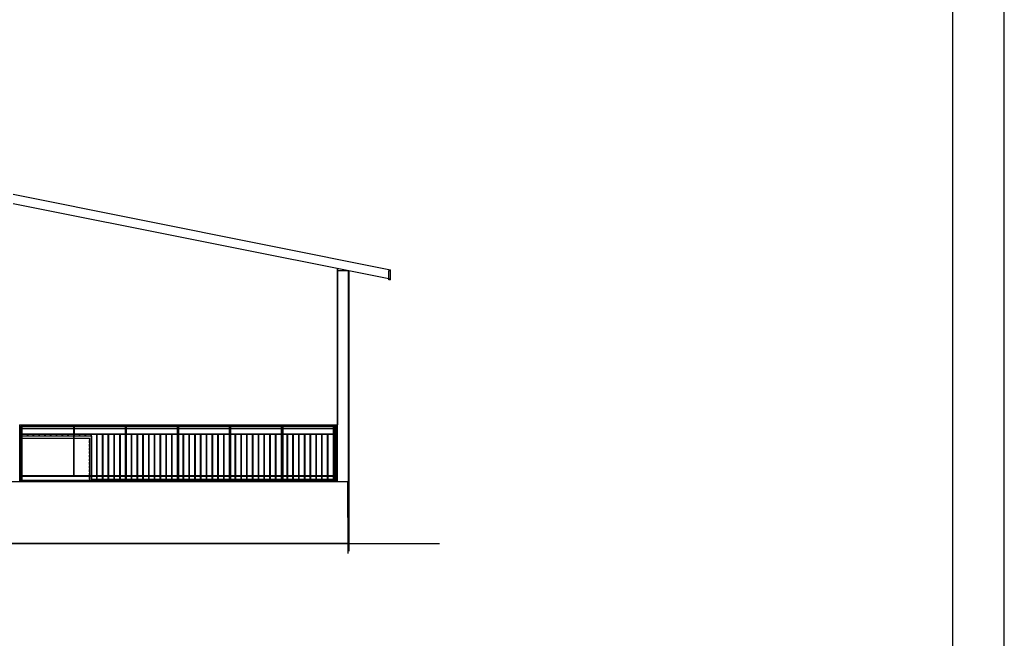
# Model space of a CAD drawing. Header units: inches. Extents: x -33917 to -601, y 26730 to 64098.
# Tile 69 of 80: x -13643 to -11730, y 29774 to 30976. Entities that reach past the tile are written whole.
import ezdxf

# ---------------------------------------------------------------- set-up
doc = ezdxf.new("R2010")
doc.units = ezdxf.units.IN
doc.header["$LTSCALE"] = 0.8
doc.header["$MEASUREMENT"] = 0
doc.layers.add('Parede', color=7, linetype='Continuous', lineweight=50)
doc.layers.add('texto', color=7, linetype='Continuous')
pattern_1 = [(135, (-12657.8917, 29958.4967), (3.535534, 3.535534), []), (45, (-12657.8917, 29958.4967), (-3.535534, 3.535534), [])]
pattern_2 = [(135, (-12657.8917, 29958.4967), (3.535534, 3.535534), []), (45, (-12657.8917, 29958.4967), (-3.535534, 3.535534), [])]
pattern_3 = [(135, (-12657.8917, 29958.4967), (3.535534, 3.535534), []), (45, (-12657.8917, 29958.4967), (-3.535534, 3.535534), [])]
pattern_4 = [(135, (-12657.8917, 29958.4967), (3.535534, 3.535534), []), (45, (-12657.8917, 29958.4967), (-3.535534, 3.535534), [])]

msp = doc.modelspace()

# ---------------------------------------------------------------- hatches: boundary and pattern name
at = {"layer": 'Parede', "lineweight": -3}
h = msp.add_hatch(dxfattribs=at)
h.set_pattern_fill('GRELHA_5X5_DIAGONAL', color=256, scale=0.1, style=0, pattern_type=2)
h.set_pattern_definition(pattern_3)
h.paths.add_polyline_path([(-13642.809, 30089.497), (-13638.892, 30089.497), (-13638.892, 30162.497), (-13642.809, 30162.497)])
h = msp.add_hatch(dxfattribs=at)
h.set_pattern_fill('GRELHA_5X5_DIAGONAL', color=256, scale=0.1, style=0, pattern_type=2)
h.set_pattern_definition(pattern_3)
h.paths.add_polyline_path([(-13642.809, 30089.497), (-13638.892, 30089.497), (-13638.892, 30162.497), (-13642.809, 30162.497)])
h = msp.add_hatch(dxfattribs=at)
h.set_pattern_fill('GRELHA_5X5_DIAGONAL', color=256, scale=0.1, style=0, pattern_type=2)
h.set_pattern_definition(pattern_2)
h.paths.add_polyline_path([(-13507.635, 30162.497), (-13507.635, 30089.497), (-13507.435, 30089.497), (-13507.435, 30162.497)])
h = msp.add_hatch(dxfattribs=at)
h.set_pattern_fill('GRELHA_5X5_DIAGONAL', color=256, scale=0.1, style=0, pattern_type=2)
h.set_pattern_definition(pattern_2)
h.paths.add_polyline_path([(-13507.635, 30162.497), (-13507.635, 30089.497), (-13507.435, 30089.497), (-13507.435, 30162.497)])
h = msp.add_hatch(dxfattribs=at)
h.set_pattern_fill('GRELHA_5X5_DIAGONAL', color=256, scale=0.1, style=0, pattern_type=2)
h.set_pattern_definition(pattern_4)
h.paths.add_polyline_path([(-13642.809, 30088.497), (-13642.809, 30078.497), (-13638.892, 30078.497), (-13638.892, 30088.497)])
h = msp.add_hatch(dxfattribs=at)
h.set_pattern_fill('GRELHA_5X5_DIAGONAL', color=256, scale=0.1, style=0, pattern_type=2)
h.set_pattern_definition(pattern_4)
h.paths.add_polyline_path([(-13642.809, 30088.497), (-13642.809, 30078.497), (-13638.892, 30078.497), (-13638.892, 30088.497)])
h = msp.add_hatch(dxfattribs=at)
h.set_pattern_fill('GRELHA_5X5_DIAGONAL', color=256, scale=0.1, style=0, pattern_type=2)
h.set_pattern_definition(pattern_1)
h.paths.add_polyline_path([(-13507.435, 30088.497), (-13507.635, 30088.497), (-13507.635, 30078.497), (-13507.435, 30078.497)])
h = msp.add_hatch(dxfattribs=at)
h.set_pattern_fill('GRELHA_5X5_DIAGONAL', color=256, scale=0.1, style=0, pattern_type=2)
h.set_pattern_definition(pattern_1)
h.paths.add_polyline_path([(-13507.435, 30088.497), (-13507.635, 30088.497), (-13507.635, 30078.497), (-13507.435, 30078.497)])

# ---------------------------------------------------------------- linework, layer by layer
for p, q in [((-13655.691, 30636.852), (-12922.688, 30490.252)), ((-12925.69, 30472.496), (-13655.691, 30618.496)), ((-13025.532, 30188.497), (-13025.532, 30492.464)), ((-13024.992, 30188.497), (-13024.992, 30492.356)), ((-13024.992, 30488.497), (-13005.696, 30488.497)), ((-13004.302, 29943.497), (-13004.302, 30488.218)), ((-13003.905, 29943.497), (-13003.905, 30488.139)), ((-13003.508, 29943.497), (-13003.508, 30488.059)), ((-13003.112, 29943.497), (-13003.112, 30487.98)), ((-13002.862, 29943.497), (-13002.862, 30487.93)), ((-12925.69, 30488.496), (-12922.688, 30488.496)), ((-12925.69, 30472.496), (-12925.69, 30488.496)), ((-12922.688, 30470.496), (-12922.688, 30490.252)), ((-12926.09, 30470.296), (-12926.09, 30472.576)), ((-12922.688, 30470.296), (-12926.09, 30470.296)), ((-12922.688, 30471.895), (-12925.69, 30472.496)), ((-12925.69, 30470.496), (-12925.69, 30472.496)), ((-12922.688, 30470.496), (-12925.69, 30470.496)), ((-13643.357, 30188.497), (-13640.107, 30188.497)), ((-13642.809, 30078.497), (-13642.809, 30188.497)), ((-13642.809, 30182.497), (-13638.892, 30182.497)), ((-13642.809, 30181.497), (-13638.892, 30181.497)), ((-13640.107, 30188.497), (-13635.532, 30188.497)), ((-13638.892, 30089.497), (-13638.892, 30188.497)), ((-13637.892, 30089.497), (-13637.892, 30188.497)), ((-13637.892, 30182.497), (-13538.022, 30182.497)), ((-13637.892, 30181.497), (-13538.022, 30181.497)), ((-13635.532, 30188.497), (-13634.232, 30188.497)), ((-13634.232, 30188.497), (-13632.932, 30188.497)), ((-13632.932, 30188.497), (-13628.357, 30188.497)), ((-13628.357, 30188.497), (-13625.107, 30188.497)), ((-13625.107, 30188.497), (-13620.182, 30188.497)), ((-13620.182, 30188.497), (-13618.982, 30188.497)), ((-13618.982, 30188.497), (-13617.782, 30188.497)), ((-13617.782, 30188.497), (-13612.857, 30188.497)), ((-13612.857, 30188.497), (-13609.607, 30188.497)), ((-13609.607, 30188.497), (-13605.032, 30188.497)), ((-13605.032, 30188.497), (-13603.732, 30188.497)), ((-13603.732, 30188.497), (-13602.432, 30188.497)), ((-13602.432, 30188.497), (-13597.857, 30188.497)), ((-13597.857, 30188.497), (-13594.607, 30188.497)), ((-13594.607, 30188.497), (-13589.682, 30188.497)), ((-13589.682, 30188.497), (-13588.482, 30188.497)), ((-13588.482, 30188.497), (-13587.282, 30188.497)), ((-13587.282, 30188.497), (-13582.357, 30188.497)), ((-13582.357, 30188.497), (-13579.107, 30188.497)), ((-13579.107, 30188.497), (-13574.532, 30188.497)), ((-13574.532, 30188.497), (-13573.232, 30188.497)), ((-13573.232, 30188.497), (-13571.932, 30188.497)), ((-13571.932, 30188.497), (-13567.357, 30188.497)), ((-13567.357, 30188.497), (-13564.107, 30188.497)), ((-13564.107, 30188.497), (-13559.182, 30188.497)), ((-13559.182, 30188.497), (-13557.982, 30188.497)), ((-13557.982, 30188.497), (-13556.782, 30188.497)), ((-13556.782, 30188.497), (-13551.857, 30188.497)), ((-13551.857, 30188.497), (-13548.607, 30188.497)), ((-13548.607, 30188.497), (-13544.032, 30188.497)), ((-13544.032, 30188.497), (-13542.732, 30188.497)), ((-13542.732, 30188.497), (-13541.432, 30188.497)), ((-13541.432, 30188.497), (-13536.857, 30188.497)), ((-13538.022, 30089.497), (-13538.022, 30188.497)), ((-13537.022, 30089.497), (-13537.022, 30188.497)), ((-13536.857, 30188.497), (-13533.607, 30188.497)), ((-13536.576, 30166.497), (-13536.576, 30188.497)), ((-13536.576, 30182.497), (-13437.151, 30182.497)), ((-13536.576, 30181.497), (-13437.151, 30181.497)), ((-13533.607, 30188.497), (-13528.682, 30188.497)), ((-13528.682, 30188.497), (-13527.482, 30188.497)), ((-13527.482, 30188.497), (-13526.282, 30188.497)), ((-13526.282, 30188.497), (-13521.357, 30188.497)), ((-13521.357, 30188.497), (-13518.107, 30188.497)), ((-13518.107, 30188.497), (-13513.532, 30188.497)), ((-13513.532, 30188.497), (-13512.232, 30188.497)), ((-13512.232, 30188.497), (-13510.932, 30188.497)), ((-13510.932, 30188.497), (-13506.357, 30188.497)), ((-13506.357, 30188.497), (-13503.107, 30188.497)), ((-13503.107, 30188.497), (-13498.182, 30188.497)), ((-13498.182, 30188.497), (-13496.982, 30188.497)), ((-13496.982, 30188.497), (-13495.782, 30188.497)), ((-13495.782, 30188.497), (-13490.857, 30188.497)), ((-13490.857, 30188.497), (-13487.607, 30188.497)), ((-13487.607, 30188.497), (-13483.032, 30188.497)), ((-13483.032, 30188.497), (-13481.732, 30188.497)), ((-13481.732, 30188.497), (-13480.432, 30188.497)), ((-13480.432, 30188.497), (-13475.857, 30188.497)), ((-13475.857, 30188.497), (-13472.607, 30188.497)), ((-13472.607, 30188.497), (-13467.682, 30188.497)), ((-13467.682, 30188.497), (-13466.482, 30188.497)), ((-13466.482, 30188.497), (-13465.282, 30188.497)), ((-13465.282, 30188.497), (-13460.357, 30188.497)), ((-13460.357, 30188.497), (-13457.107, 30188.497)), ((-13457.107, 30188.497), (-13452.532, 30188.497)), ((-13452.532, 30188.497), (-13451.232, 30188.497)), ((-13451.232, 30188.497), (-13449.932, 30188.497)), ((-13449.932, 30188.497), (-13445.357, 30188.497)), ((-13445.357, 30188.497), (-13442.107, 30188.497)), ((-13442.107, 30188.497), (-13437.182, 30188.497)), ((-13437.182, 30188.497), (-13435.982, 30188.497)), ((-13437.151, 30089.497), (-13437.151, 30188.497)), ((-13436.151, 30089.497), (-13436.151, 30188.497)), ((-13435.982, 30188.497), (-13434.782, 30188.497)), ((-13435.26, 30089.497), (-13435.26, 30188.497)), ((-13435.26, 30182.497), (-13336.281, 30182.497)), ((-13435.26, 30181.497), (-13336.281, 30181.497)), ((-13434.782, 30188.497), (-13429.857, 30188.497)), ((-13429.857, 30188.497), (-13426.607, 30188.497)), ((-13426.607, 30188.497), (-13422.032, 30188.497)), ((-13422.032, 30188.497), (-13420.732, 30188.497)), ((-13420.732, 30188.497), (-13419.432, 30188.497)), ((-13419.432, 30188.497), (-13414.857, 30188.497)), ((-13414.857, 30188.497), (-13411.607, 30188.497)), ((-13411.607, 30188.497), (-13406.682, 30188.497)), ((-13406.682, 30188.497), (-13405.482, 30188.497)), ((-13405.482, 30188.497), (-13404.282, 30188.497)), ((-13404.282, 30188.497), (-13399.357, 30188.497)), ((-13399.357, 30188.497), (-13396.107, 30188.497)), ((-13396.107, 30188.497), (-13391.532, 30188.497)), ((-13391.532, 30188.497), (-13390.232, 30188.497)), ((-13390.232, 30188.497), (-13388.932, 30188.497)), ((-13388.932, 30188.497), (-13384.357, 30188.497)), ((-13384.357, 30188.497), (-13381.107, 30188.497)), ((-13381.107, 30188.497), (-13376.182, 30188.497)), ((-13376.182, 30188.497), (-13374.982, 30188.497)), ((-13374.982, 30188.497), (-13373.782, 30188.497)), ((-13373.782, 30188.497), (-13368.857, 30188.497)), ((-13368.857, 30188.497), (-13365.607, 30188.497)), ((-13365.607, 30188.497), (-13361.032, 30188.497)), ((-13361.032, 30188.497), (-13359.732, 30188.497)), ((-13359.732, 30188.497), (-13358.432, 30188.497)), ((-13358.432, 30188.497), (-13353.857, 30188.497)), ((-13353.857, 30188.497), (-13350.607, 30188.497)), ((-13350.607, 30188.497), (-13345.682, 30188.497)), ((-13345.682, 30188.497), (-13344.482, 30188.497)), ((-13344.482, 30188.497), (-13343.282, 30188.497)), ((-13343.282, 30188.497), (-13338.357, 30188.497)), ((-13338.357, 30188.497), (-13335.107, 30188.497)), ((-13336.281, 30089.497), (-13336.281, 30188.497)), ((-13335.281, 30089.497), (-13335.281, 30188.497)), ((-13335.281, 30182.497), (-13334.944, 30182.497)), ((-13335.281, 30181.497), (-13334.944, 30181.497)), ((-13335.107, 30188.497), (-13330.532, 30188.497)), ((-13334.944, 30089.497), (-13334.944, 30188.497)), ((-13333.944, 30089.497), (-13333.944, 30188.497)), ((-13333.944, 30182.497), (-13235.41, 30182.497)), ((-13333.944, 30181.497), (-13235.41, 30181.497)), ((-13330.532, 30188.497), (-13329.232, 30188.497)), ((-13329.232, 30188.497), (-13327.932, 30188.497)), ((-13327.932, 30188.497), (-13323.357, 30188.497)), ((-13323.357, 30188.497), (-13320.107, 30188.497)), ((-13320.107, 30188.497), (-13315.182, 30188.497)), ((-13315.182, 30188.497), (-13313.982, 30188.497)), ((-13313.982, 30188.497), (-13312.782, 30188.497)), ((-13312.782, 30188.497), (-13307.857, 30188.497)), ((-13307.857, 30188.497), (-13304.607, 30188.497)), ((-13304.607, 30188.497), (-13300.032, 30188.497)), ((-13300.032, 30188.497), (-13298.732, 30188.497)), ((-13298.732, 30188.497), (-13297.432, 30188.497)), ((-13297.432, 30188.497), (-13292.857, 30188.497)), ((-13292.857, 30188.497), (-13289.607, 30188.497)), ((-13289.607, 30188.497), (-13284.682, 30188.497)), ((-13284.682, 30188.497), (-13283.482, 30188.497)), ((-13283.482, 30188.497), (-13282.282, 30188.497)), ((-13282.282, 30188.497), (-13277.357, 30188.497)), ((-13277.357, 30188.497), (-13274.107, 30188.497)), ((-13274.107, 30188.497), (-13269.532, 30188.497)), ((-13269.532, 30188.497), (-13268.232, 30188.497)), ((-13268.232, 30188.497), (-13266.932, 30188.497)), ((-13266.932, 30188.497), (-13262.357, 30188.497)), ((-13262.357, 30188.497), (-13259.107, 30188.497)), ((-13259.107, 30188.497), (-13254.182, 30188.497)), ((-13254.182, 30188.497), (-13252.982, 30188.497)), ((-13252.982, 30188.497), (-13251.782, 30188.497)), ((-13251.782, 30188.497), (-13246.857, 30188.497)), ((-13246.857, 30188.497), (-13243.607, 30188.497)), ((-13243.607, 30188.497), (-13239.032, 30188.497)), ((-13239.032, 30188.497), (-13237.732, 30188.497)), ((-13237.732, 30188.497), (-13236.432, 30188.497)), ((-13236.432, 30188.497), (-13231.857, 30188.497)), ((-13235.41, 30089.497), (-13235.41, 30188.497)), ((-13234.41, 30089.497), (-13234.41, 30188.497)), ((-13234.41, 30182.497), (-13233.628, 30182.497)), ((-13234.41, 30181.497), (-13233.628, 30181.497)), ((-13233.628, 30089.497), (-13233.628, 30188.497)), ((-13232.628, 30089.497), (-13232.628, 30188.497)), ((-13232.628, 30182.497), (-13134.54, 30182.497)), ((-13232.628, 30181.497), (-13134.54, 30181.497)), ((-13231.857, 30188.497), (-13228.607, 30188.497)), ((-13228.607, 30188.497), (-13223.682, 30188.497)), ((-13223.682, 30188.497), (-13222.482, 30188.497)), ((-13222.482, 30188.497), (-13221.282, 30188.497)), ((-13221.282, 30188.497), (-13216.357, 30188.497)), ((-13216.357, 30188.497), (-13213.107, 30188.497)), ((-13213.107, 30188.497), (-13208.532, 30188.497)), ((-13208.532, 30188.497), (-13207.232, 30188.497)), ((-13207.232, 30188.497), (-13205.932, 30188.497)), ((-13205.932, 30188.497), (-13201.357, 30188.497)), ((-13201.357, 30188.497), (-13198.107, 30188.497)), ((-13198.107, 30188.497), (-13193.182, 30188.497)), ((-13193.182, 30188.497), (-13191.982, 30188.497)), ((-13191.982, 30188.497), (-13190.782, 30188.497)), ((-13190.782, 30188.497), (-13185.857, 30188.497)), ((-13185.857, 30188.497), (-13182.607, 30188.497)), ((-13182.607, 30188.497), (-13178.032, 30188.497)), ((-13178.032, 30188.497), (-13176.732, 30188.497)), ((-13176.732, 30188.497), (-13175.432, 30188.497)), ((-13175.432, 30188.497), (-13170.857, 30188.497)), ((-13170.857, 30188.497), (-13167.607, 30188.497)), ((-13167.607, 30188.497), (-13162.682, 30188.497)), ((-13162.682, 30188.497), (-13161.482, 30188.497)), ((-13161.482, 30188.497), (-13160.282, 30188.497)), ((-13160.282, 30188.497), (-13155.357, 30188.497)), ((-13155.357, 30188.497), (-13152.107, 30188.497)), ((-13152.107, 30188.497), (-13147.532, 30188.497)), ((-13147.532, 30188.497), (-13146.232, 30188.497)), ((-13146.232, 30188.497), (-13144.932, 30188.497)), ((-13144.932, 30188.497), (-13140.357, 30188.497)), ((-13140.357, 30188.497), (-13137.107, 30188.497)), ((-13137.107, 30188.497), (-13132.182, 30188.497)), ((-13134.54, 30089.497), (-13134.54, 30188.497)), ((-13133.54, 30089.497), (-13133.54, 30188.497)), ((-13133.54, 30182.497), (-13132.312, 30182.497)), ((-13133.54, 30181.497), (-13132.312, 30181.497)), ((-13132.312, 30089.497), (-13132.312, 30188.497)), ((-13132.182, 30188.497), (-13130.982, 30188.497)), ((-13131.312, 30089.497), (-13131.312, 30188.497)), ((-13131.312, 30182.497), (-13033.669, 30182.497)), ((-13131.312, 30181.497), (-13033.669, 30181.497)), ((-13130.982, 30188.497), (-13129.782, 30188.497)), ((-13129.782, 30188.497), (-13124.857, 30188.497)), ((-13124.857, 30188.497), (-13121.607, 30188.497)), ((-13121.607, 30188.497), (-13117.032, 30188.497)), ((-13117.032, 30188.497), (-13115.732, 30188.497)), ((-13115.732, 30188.497), (-13114.432, 30188.497)), ((-13114.432, 30188.497), (-13109.857, 30188.497)), ((-13109.857, 30188.497), (-13106.607, 30188.497)), ((-13106.607, 30188.497), (-13101.682, 30188.497)), ((-13101.682, 30188.497), (-13100.482, 30188.497)), ((-13100.482, 30188.497), (-13099.282, 30188.497)), ((-13099.282, 30188.497), (-13094.357, 30188.497)), ((-13094.357, 30188.497), (-13091.107, 30188.497)), ((-13091.107, 30188.497), (-13086.532, 30188.497)), ((-13086.532, 30188.497), (-13085.232, 30188.497)), ((-13085.232, 30188.497), (-13083.932, 30188.497)), ((-13083.932, 30188.497), (-13079.357, 30188.497)), ((-13079.357, 30188.497), (-13076.107, 30188.497)), ((-13076.107, 30188.497), (-13071.182, 30188.497)), ((-13071.182, 30188.497), (-13069.982, 30188.497)), ((-13069.982, 30188.497), (-13068.782, 30188.497)), ((-13068.782, 30188.497), (-13063.857, 30188.497)), ((-13063.857, 30188.497), (-13060.607, 30188.497)), ((-13060.607, 30188.497), (-13056.032, 30188.497)), ((-13056.032, 30188.497), (-13054.732, 30188.497)), ((-13054.732, 30188.497), (-13053.432, 30188.497)), ((-13053.432, 30188.497), (-13048.857, 30188.497)), ((-13048.857, 30188.497), (-13045.607, 30188.497)), ((-13045.607, 30188.497), (-13040.682, 30188.497)), ((-13040.682, 30188.497), (-13039.482, 30188.497)), ((-13039.482, 30188.497), (-13038.282, 30188.497)), ((-13038.282, 30188.497), (-13033.357, 30188.497)), ((-13033.669, 30089.497), (-13033.669, 30188.497)), ((-13033.357, 30188.497), (-13030.107, 30188.497)), ((-13032.669, 30089.497), (-13032.669, 30188.497)), ((-13032.669, 30182.497), (-13030.995, 30182.497)), ((-13032.669, 30181.497), (-13030.995, 30181.497)), ((-13030.995, 30089.497), (-13030.995, 30188.497)), ((-13030.107, 30188.497), (-13025.532, 30188.497)), ((-13029.995, 30089.497), (-13029.995, 30188.497)), ((-13029.995, 30182.497), (-13027.906, 30182.497)), ((-13029.995, 30181.497), (-13027.906, 30181.497)), ((-13027.906, 30181.497), (-13027.906, 30182.497)), ((-13026.862, 30078.497), (-13026.862, 30188.497)), ((-13026.613, 30078.497), (-13026.613, 30188.497)), ((-13026.216, 30078.497), (-13026.216, 30188.497)), ((-13025.819, 30078.497), (-13025.819, 30188.497)), ((-13025.532, 30188.497), (-13024.992, 30188.497)), ((-13025.423, 30078.497), (-13025.423, 30188.497)), ((-13642.809, 30171.497), (-13638.892, 30171.497)), ((-13642.809, 30170.497), (-13638.892, 30170.497)), ((-13638.892, 30166.497), (-13642.809, 30166.497)), ((-13638.892, 30162.497), (-13642.809, 30162.497)), ((-13637.892, 30171.497), (-13538.022, 30171.497)), ((-13637.892, 30170.497), (-13538.022, 30170.497)), ((-13538.022, 30166.497), (-13637.892, 30166.497)), ((-13538.022, 30162.497), (-13637.892, 30162.497)), ((-13627.685, 30166.497), (-13627.685, 30170.497)), ((-13626.685, 30166.497), (-13626.685, 30170.497)), ((-13616.477, 30166.497), (-13616.477, 30170.497)), ((-13615.477, 30166.497), (-13615.477, 30170.497)), ((-13605.269, 30166.497), (-13605.269, 30170.497)), ((-13604.269, 30166.497), (-13604.269, 30170.497)), ((-13594.061, 30166.497), (-13594.061, 30170.497)), ((-13593.061, 30166.497), (-13593.061, 30170.497)), ((-13582.853, 30166.497), (-13582.853, 30170.497)), ((-13581.853, 30166.497), (-13581.853, 30170.497)), ((-13571.645, 30166.497), (-13571.645, 30170.497)), ((-13570.645, 30166.497), (-13570.645, 30170.497)), ((-13560.438, 30166.497), (-13560.438, 30170.497)), ((-13559.438, 30166.497), (-13559.438, 30170.497)), ((-13549.23, 30166.497), (-13549.23, 30170.497)), ((-13548.23, 30166.497), (-13548.23, 30170.497)), ((-13511.535, 30166.497), (-13537.022, 30166.497)), ((-13507.635, 30162.497), (-13537.022, 30162.497)), ((-13536.576, 30171.497), (-13437.151, 30171.497)), ((-13536.576, 30170.497), (-13437.151, 30170.497)), ((-13526.814, 30166.497), (-13526.814, 30170.497)), ((-13525.814, 30166.497), (-13525.814, 30170.497)), ((-13515.606, 30166.497), (-13515.606, 30170.497)), ((-13514.606, 30166.497), (-13514.606, 30170.497)), ((-13503.535, 30166.497), (-13511.535, 30166.497)), ((-13507.635, 30162.497), (-13507.635, 30089.497)), ((-13507.435, 30162.497), (-13507.635, 30162.497)), ((-13507.435, 30162.497), (-13507.435, 30089.497)), ((-13504.398, 30166.497), (-13504.398, 30170.497)), ((-13503.535, 30166.497), (-13503.535, 30158.497)), ((-13503.398, 30089.497), (-13503.398, 30170.497)), ((-13493.191, 30089.497), (-13493.191, 30170.497)), ((-13492.191, 30089.497), (-13492.191, 30170.497)), ((-13481.983, 30089.497), (-13481.983, 30170.497)), ((-13480.983, 30089.497), (-13480.983, 30170.497)), ((-13470.775, 30089.497), (-13470.775, 30170.497)), ((-13469.775, 30089.497), (-13469.775, 30170.497)), ((-13459.567, 30089.497), (-13459.567, 30170.497)), ((-13458.567, 30089.497), (-13458.567, 30170.497)), ((-13448.359, 30089.497), (-13448.359, 30170.497)), ((-13447.359, 30089.497), (-13447.359, 30170.497)), ((-13435.26, 30171.497), (-13336.281, 30171.497)), ((-13435.26, 30170.497), (-13336.281, 30170.497)), ((-13425.944, 30089.497), (-13425.944, 30170.497)), ((-13424.944, 30089.497), (-13424.944, 30170.497)), ((-13414.736, 30089.497), (-13414.736, 30170.497)), ((-13413.736, 30089.497), (-13413.736, 30170.497)), ((-13403.528, 30089.497), (-13403.528, 30170.497)), ((-13402.528, 30089.497), (-13402.528, 30170.497)), ((-13392.32, 30089.497), (-13392.32, 30170.497)), ((-13391.32, 30089.497), (-13391.32, 30170.497)), ((-13381.112, 30089.497), (-13381.112, 30170.497)), ((-13380.112, 30089.497), (-13380.112, 30170.497)), ((-13369.904, 30089.497), (-13369.904, 30170.497)), ((-13368.904, 30089.497), (-13368.904, 30170.497)), ((-13358.697, 30089.497), (-13358.697, 30170.497)), ((-13357.697, 30089.497), (-13357.697, 30170.497)), ((-13347.489, 30089.497), (-13347.489, 30170.497)), ((-13346.489, 30089.497), (-13346.489, 30170.497)), ((-13335.281, 30171.497), (-13334.944, 30171.497)), ((-13335.281, 30170.497), (-13334.944, 30170.497)), ((-13333.944, 30171.497), (-13235.41, 30171.497)), ((-13333.944, 30170.497), (-13235.41, 30170.497)), ((-13325.073, 30089.497), (-13325.073, 30170.497)), ((-13324.073, 30089.497), (-13324.073, 30170.497)), ((-13313.865, 30089.497), (-13313.865, 30170.497)), ((-13312.865, 30089.497), (-13312.865, 30170.497)), ((-13302.657, 30089.497), (-13302.657, 30170.497)), ((-13301.657, 30089.497), (-13301.657, 30170.497)), ((-13291.449, 30089.497), (-13291.449, 30170.497)), ((-13290.449, 30089.497), (-13290.449, 30170.497)), ((-13280.242, 30089.497), (-13280.242, 30170.497)), ((-13279.242, 30089.497), (-13279.242, 30170.497)), ((-13269.034, 30089.497), (-13269.034, 30170.497)), ((-13268.034, 30089.497), (-13268.034, 30170.497)), ((-13257.826, 30089.497), (-13257.826, 30170.497)), ((-13256.826, 30089.497), (-13256.826, 30170.497)), ((-13246.618, 30089.497), (-13246.618, 30170.497)), ((-13245.618, 30089.497), (-13245.618, 30170.497)), ((-13234.41, 30171.497), (-13233.628, 30171.497)), ((-13234.41, 30170.497), (-13233.628, 30170.497)), ((-13232.628, 30171.497), (-13134.54, 30171.497)), ((-13232.628, 30170.497), (-13134.54, 30170.497)), ((-13224.202, 30089.497), (-13224.202, 30170.497)), ((-13223.202, 30089.497), (-13223.202, 30170.497)), ((-13212.995, 30089.497), (-13212.995, 30170.497)), ((-13211.995, 30089.497), (-13211.995, 30170.497)), ((-13201.787, 30089.497), (-13201.787, 30170.497)), ((-13200.787, 30089.497), (-13200.787, 30170.497)), ((-13190.579, 30089.497), (-13190.579, 30170.497)), ((-13189.579, 30089.497), (-13189.579, 30170.497)), ((-13179.371, 30089.497), (-13179.371, 30170.497)), ((-13178.371, 30089.497), (-13178.371, 30170.497)), ((-13168.163, 30089.497), (-13168.163, 30170.497)), ((-13167.163, 30089.497), (-13167.163, 30170.497)), ((-13156.955, 30089.497), (-13156.955, 30170.497)), ((-13155.955, 30089.497), (-13155.955, 30170.497)), ((-13145.748, 30089.497), (-13145.748, 30170.497)), ((-13144.748, 30089.497), (-13144.748, 30170.497)), ((-13133.54, 30171.497), (-13132.312, 30171.497)), ((-13133.54, 30170.497), (-13132.312, 30170.497)), ((-13131.312, 30171.497), (-13033.669, 30171.497)), ((-13131.312, 30170.497), (-13033.669, 30170.497)), ((-13123.332, 30089.497), (-13123.332, 30170.497)), ((-13122.332, 30089.497), (-13122.332, 30170.497)), ((-13112.124, 30089.497), (-13112.124, 30170.497)), ((-13111.124, 30089.497), (-13111.124, 30170.497)), ((-13100.916, 30089.497), (-13100.916, 30170.497)), ((-13099.916, 30089.497), (-13099.916, 30170.497)), ((-13089.708, 30089.497), (-13089.708, 30170.497)), ((-13088.708, 30089.497), (-13088.708, 30170.497)), ((-13078.501, 30089.497), (-13078.501, 30170.497)), ((-13077.501, 30089.497), (-13077.501, 30170.497)), ((-13067.293, 30089.497), (-13067.293, 30170.497)), ((-13066.293, 30089.497), (-13066.293, 30170.497)), ((-13056.085, 30089.497), (-13056.085, 30170.497)), ((-13055.085, 30089.497), (-13055.085, 30170.497)), ((-13044.877, 30089.497), (-13044.877, 30170.497)), ((-13043.877, 30089.497), (-13043.877, 30170.497)), ((-13032.669, 30171.497), (-13030.995, 30171.497)), ((-13032.669, 30170.497), (-13030.995, 30170.497)), ((-13029.995, 30171.497), (-13027.906, 30171.497)), ((-13029.995, 30170.497), (-13027.906, 30170.497)), ((-13027.906, 30170.497), (-13027.906, 30171.497)), ((-13503.535, 30158.497), (-13503.535, 30089.497)), ((-13027.906, 30089.497), (-13642.809, 30089.497)), ((-13027.906, 30088.497), (-13642.809, 30088.497)), ((-13638.892, 30078.497), (-13638.892, 30088.497)), ((-13637.892, 30078.497), (-13637.892, 30088.497)), ((-13507.635, 30088.497), (-13507.635, 30078.497)), ((-13507.435, 30088.497), (-13507.435, 30078.497)), ((-13503.535, 30088.497), (-13503.535, 30078.497)), ((-13503.398, 30083.497), (-13503.398, 30088.497)), ((-13493.191, 30083.497), (-13493.191, 30088.497)), ((-13492.191, 30083.497), (-13492.191, 30088.497)), ((-13481.983, 30083.497), (-13481.983, 30088.497)), ((-13480.983, 30083.497), (-13480.983, 30088.497)), ((-13470.775, 30083.497), (-13470.775, 30088.497)), ((-13469.775, 30083.497), (-13469.775, 30088.497)), ((-13459.567, 30083.497), (-13459.567, 30088.497)), ((-13458.567, 30083.497), (-13458.567, 30088.497)), ((-13448.359, 30083.497), (-13448.359, 30088.497)), ((-13447.359, 30083.497), (-13447.359, 30088.497)), ((-13437.151, 30078.497), (-13437.151, 30088.497)), ((-13436.151, 30078.497), (-13436.151, 30088.497)), ((-13435.26, 30078.497), (-13435.26, 30088.497)), ((-13425.944, 30083.497), (-13425.944, 30088.497)), ((-13424.944, 30083.497), (-13424.944, 30088.497)), ((-13414.736, 30083.497), (-13414.736, 30088.497)), ((-13413.736, 30083.497), (-13413.736, 30088.497)), ((-13403.528, 30083.497), (-13403.528, 30088.497)), ((-13402.528, 30083.497), (-13402.528, 30088.497)), ((-13392.32, 30083.497), (-13392.32, 30088.497)), ((-13391.32, 30083.497), (-13391.32, 30088.497)), ((-13381.112, 30083.497), (-13381.112, 30088.497)), ((-13380.112, 30083.497), (-13380.112, 30088.497)), ((-13369.904, 30083.497), (-13369.904, 30088.497)), ((-13368.904, 30083.497), (-13368.904, 30088.497)), ((-13358.697, 30083.497), (-13358.697, 30088.497)), ((-13357.697, 30083.497), (-13357.697, 30088.497)), ((-13347.489, 30083.497), (-13347.489, 30088.497)), ((-13346.489, 30083.497), (-13346.489, 30088.497)), ((-13336.281, 30083.497), (-13336.281, 30088.497)), ((-13335.281, 30083.497), (-13335.281, 30088.497)), ((-13334.944, 30078.497), (-13334.944, 30088.497)), ((-13333.944, 30078.497), (-13333.944, 30088.497)), ((-13325.073, 30083.497), (-13325.073, 30088.497)), ((-13324.073, 30083.497), (-13324.073, 30088.497)), ((-13313.865, 30083.497), (-13313.865, 30088.497)), ((-13312.865, 30083.497), (-13312.865, 30088.497)), ((-13302.657, 30083.497), (-13302.657, 30088.497)), ((-13301.657, 30083.497), (-13301.657, 30088.497)), ((-13291.449, 30083.497), (-13291.449, 30088.497)), ((-13290.449, 30083.497), (-13290.449, 30088.497)), ((-13280.242, 30083.497), (-13280.242, 30088.497)), ((-13279.242, 30083.497), (-13279.242, 30088.497)), ((-13269.034, 30083.497), (-13269.034, 30088.497)), ((-13268.034, 30083.497), (-13268.034, 30088.497)), ((-13257.826, 30083.497), (-13257.826, 30088.497)), ((-13256.826, 30083.497), (-13256.826, 30088.497)), ((-13246.618, 30083.497), (-13246.618, 30088.497)), ((-13245.618, 30083.497), (-13245.618, 30088.497)), ((-13235.41, 30078.497), (-13235.41, 30088.497)), ((-13234.41, 30078.497), (-13234.41, 30088.497)), ((-13233.628, 30078.497), (-13233.628, 30088.497)), ((-13232.628, 30078.497), (-13232.628, 30088.497)), ((-13224.202, 30083.497), (-13224.202, 30088.497)), ((-13223.202, 30083.497), (-13223.202, 30088.497)), ((-13212.995, 30083.497), (-13212.995, 30088.497)), ((-13211.995, 30083.497), (-13211.995, 30088.497)), ((-13201.787, 30083.497), (-13201.787, 30088.497)), ((-13200.787, 30083.497), (-13200.787, 30088.497)), ((-13190.579, 30083.497), (-13190.579, 30088.497)), ((-13189.579, 30083.497), (-13189.579, 30088.497)), ((-13179.371, 30083.497), (-13179.371, 30088.497)), ((-13178.371, 30083.497), (-13178.371, 30088.497)), ((-13168.163, 30083.497), (-13168.163, 30088.497)), ((-13167.163, 30083.497), (-13167.163, 30088.497)), ((-13156.955, 30083.497), (-13156.955, 30088.497)), ((-13155.955, 30083.497), (-13155.955, 30088.497)), ((-13145.748, 30083.497), (-13145.748, 30088.497)), ((-13144.748, 30083.497), (-13144.748, 30088.497)), ((-13134.54, 30083.497), (-13134.54, 30088.497)), ((-13133.54, 30083.497), (-13133.54, 30088.497)), ((-13132.312, 30078.497), (-13132.312, 30088.497)), ((-13131.312, 30078.497), (-13131.312, 30088.497)), ((-13123.332, 30083.497), (-13123.332, 30088.497)), ((-13122.332, 30083.497), (-13122.332, 30088.497)), ((-13112.124, 30083.497), (-13112.124, 30088.497)), ((-13111.124, 30083.497), (-13111.124, 30088.497)), ((-13100.916, 30083.497), (-13100.916, 30088.497)), ((-13099.916, 30083.497), (-13099.916, 30088.497)), ((-13089.708, 30083.497), (-13089.708, 30088.497)), ((-13088.708, 30083.497), (-13088.708, 30088.497)), ((-13078.501, 30083.497), (-13078.501, 30088.497)), ((-13077.501, 30083.497), (-13077.501, 30088.497)), ((-13067.293, 30083.497), (-13067.293, 30088.497)), ((-13066.293, 30083.497), (-13066.293, 30088.497)), ((-13056.085, 30083.497), (-13056.085, 30088.497)), ((-13055.085, 30083.497), (-13055.085, 30088.497)), ((-13044.877, 30083.497), (-13044.877, 30088.497)), ((-13043.877, 30083.497), (-13043.877, 30088.497)), ((-13033.669, 30078.497), (-13033.669, 30088.497)), ((-13032.669, 30078.497), (-13032.669, 30088.497)), ((-13030.995, 30078.497), (-13030.995, 30088.497)), ((-13029.995, 30078.497), (-13029.995, 30088.497)), ((-13027.906, 30088.497), (-13027.906, 30089.497)), ((-14305.232, 30078.497), (-13005.232, 30078.497)), ((-13503.535, 30083.497), (-13437.151, 30083.497)), ((-13503.535, 30082.497), (-13437.151, 30082.497)), ((-13435.26, 30083.497), (-13334.944, 30083.497)), ((-13435.26, 30082.497), (-13334.944, 30082.497)), ((-13333.944, 30083.497), (-13235.41, 30083.497)), ((-13333.944, 30082.497), (-13235.41, 30082.497)), ((-13234.41, 30083.497), (-13233.628, 30083.497)), ((-13234.41, 30082.497), (-13233.628, 30082.497)), ((-13232.628, 30083.497), (-13132.312, 30083.497)), ((-13232.628, 30082.497), (-13132.312, 30082.497)), ((-13131.312, 30083.497), (-13033.669, 30083.497)), ((-13131.312, 30082.497), (-13033.669, 30082.497)), ((-13032.669, 30083.497), (-13030.995, 30083.497)), ((-13032.669, 30082.497), (-13030.995, 30082.497)), ((-13029.995, 30083.497), (-13027.906, 30083.497)), ((-13029.995, 30082.497), (-13027.906, 30082.497)), ((-13027.906, 30082.497), (-13027.906, 30083.497)), ((-13005.232, 30008.497), (-13005.232, 30078.497)), ((-13005.232, 30008.497), (-13005.232, 29958.497)), ((-14527.788, 29958.497), (-12847.688, 29958.497)), ((-13025.232, 29958.497), (-14304.434, 29958.497)), ((-13005.232, 29958.497), (-13025.232, 29958.497)), ((-13005.232, 29958.497), (-13005.232, 29943.497)), ((-12847.688, 29958.497), (-12837.688, 29958.497)), ((-12837.688, 29958.497), (-12827.688, 29958.497)), ((-13005.232, 29943.497), (-13005.232, 29938.497))]:
    msp.add_line(p, q, dxfattribs=at)
at = {"layer": 'Parede', "lineweight": -3, "flags": 128}
msp.add_lwpolyline([(-13027.906, 30080.317), (-13640.851, 30080.317), (-13640.851, 30186.214), (-13027.906, 30186.214)], close=True, dxfattribs=at)
at = {"layer": 'texto'}
for points in [[(-20130.345, 26804.442), (-11730.345, 26738.875), (-11730.345, 32738.875), (-20130.345, 32804.442)], [(-20030.345, 26904.442), (-11830.345, 26838.875), (-11830.345, 32638.875), (-20030.345, 32704.442)]]:
    msp.add_lwpolyline(points, close=True, dxfattribs=at)

doc.saveas('drawing.dxf')
